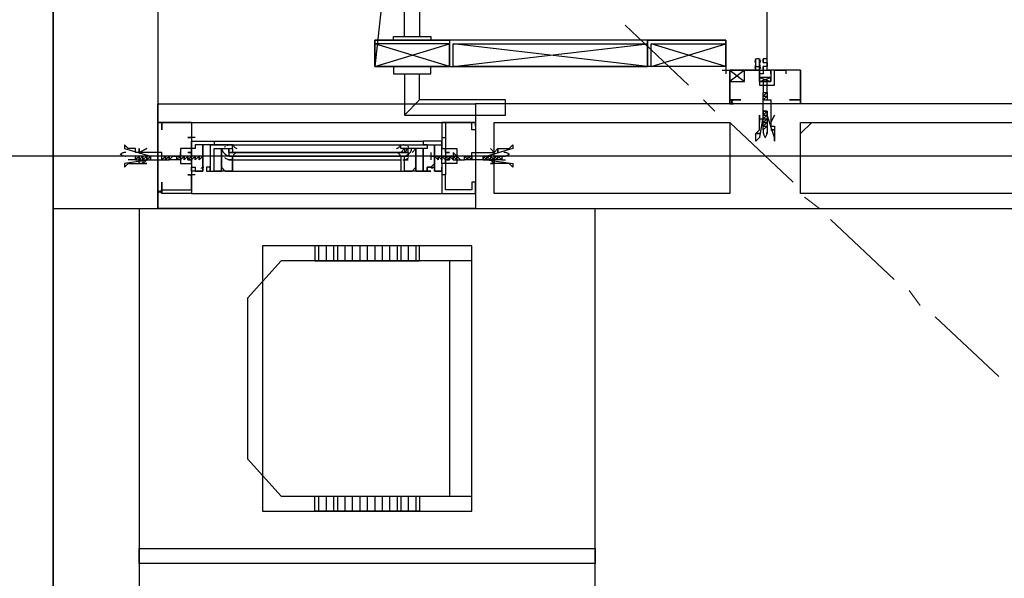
# Model space of a CAD drawing. Header units: millimetres. Extents: x 0 to 420, y 0 to 297.
# Tile 5 of 79: x 48.3 to 59.46, y 95.25 to 101.58. Entities that reach past the tile are written whole.
import ezdxf

# ---------------------------------------------------------------- set-up
doc = ezdxf.new("R2010")
doc.units = ezdxf.units.MM
doc.layers.add('LINE_000000', color=7, linetype='Continuous')

msp = doc.modelspace()

# ---------------------------------------------------------------- linework, layer by layer
at = {"layer": 'LINE_000000', "lineweight": 25}
for p, q in [((48.683, 219.625), (48.683, 63.161)), ((48.683, 99.356), (48.683, 211.201)), ((56.769, 101.134), (56.769, 105.706)), ((53.171, 101.05), (52.324, 101.304)), ((52.324, 101.05), (53.171, 101.304)), ((53.213, 101.05), (55.414, 101.304)), ((55.414, 101.05), (53.213, 101.304)), ((55.457, 101.05), (56.303, 101.304)), ((56.303, 101.05), (55.457, 101.304)), ((56.642, 101.092), (56.642, 101.134)), ((56.727, 101.092), (56.727, 101.134)), ((56.261, 101.007), (56.346, 101.007)), ((56.303, 101.05), (56.303, 100.965)), ((56.346, 101.007), (56.515, 100.88)), ((56.515, 101.007), (56.346, 100.88)), ((56.515, 101.007), (56.515, 101.007)), ((56.515, 101.007), (56.515, 101.007)), ((56.515, 100.965), (56.515, 100.965)), ((56.557, 100.965), (56.557, 100.965)), ((56.642, 101.007), (56.642, 101.05)), ((56.727, 101.007), (56.727, 101.05)), ((57.023, 101.007), (56.938, 101.007)), ((56.981, 101.007), (56.981, 101.007)), ((56.981, 101.007), (56.981, 100.965)), ((56.981, 100.965), (56.981, 100.965)), ((56.981, 100.965), (56.981, 100.965)), ((56.684, 100.923), (56.811, 100.88)), ((56.684, 100.923), (56.811, 100.88)), ((56.727, 100.753), (56.727, 100.753)), ((56.727, 100.711), (56.727, 100.753)), ((56.727, 100.753), (56.727, 100.753)), ((56.727, 100.753), (56.769, 100.753)), ((56.769, 100.753), (56.769, 100.711)), ((56.769, 100.753), (56.769, 100.753)), ((56.769, 100.753), (56.769, 100.753)), ((52.832, 100.669), (52.663, 100.499)), ((53.467, 100.626), (53.467, 99.441)), ((65.066, 100.626), (53.467, 100.626)), ((56.346, 100.626), (56.346, 100.669)), ((56.346, 100.626), (56.346, 100.626)), ((56.388, 100.669), (56.388, 100.669)), ((56.388, 100.626), (56.388, 100.626)), ((56.727, 100.711), (56.727, 100.711)), ((56.727, 100.669), (56.727, 100.711)), ((56.727, 100.711), (56.769, 100.711)), ((56.727, 100.711), (56.727, 100.711)), ((56.727, 100.669), (56.769, 100.669)), ((56.727, 100.669), (56.727, 100.669)), ((56.769, 100.711), (56.769, 100.669)), ((56.769, 100.711), (56.769, 100.711)), ((56.769, 100.669), (56.769, 100.669)), ((56.769, 100.669), (56.769, 100.669)), ((57.15, 100.669), (57.15, 100.669)), ((57.15, 100.626), (57.15, 100.626)), ((57.15, 100.626), (57.15, 100.626)), ((57.192, 100.626), (57.192, 100.626)), ((56.727, 100.499), (56.727, 100.542)), ((56.727, 100.542), (56.727, 100.542)), ((56.769, 100.542), (56.769, 100.499)), ((56.769, 100.542), (56.769, 100.542)), ((56.769, 100.542), (56.769, 100.542)), ((49.869, 100.415), (49.869, 100.415)), ((49.911, 100.415), (49.911, 100.415)), ((50.25, 100.415), (53.086, 100.415)), ((53.467, 100.415), (53.467, 100.415)), ((56.727, 100.499), (56.727, 100.499)), ((56.727, 100.457), (56.769, 100.499)), ((56.727, 100.499), (56.727, 100.499)), ((56.727, 100.457), (56.727, 100.499)), ((56.727, 100.499), (56.727, 100.499)), ((56.727, 100.499), (56.727, 100.499)), ((56.727, 100.457), (56.727, 100.457)), ((56.727, 100.457), (56.727, 100.457)), ((56.727, 100.457), (56.727, 100.457)), ((56.727, 100.372), (56.769, 100.415)), ((56.727, 100.372), (56.727, 100.415)), ((56.727, 100.415), (56.727, 100.415)), ((56.727, 100.415), (56.727, 100.415)), ((56.769, 100.499), (56.769, 100.499)), ((56.769, 100.499), (56.769, 100.457)), ((56.769, 100.499), (56.769, 100.499)), ((56.769, 100.499), (56.769, 100.499)), ((56.769, 100.457), (56.769, 100.457)), ((56.769, 100.457), (56.769, 100.415)), ((56.769, 100.457), (56.769, 100.457)), ((56.769, 100.457), (56.769, 100.457)), ((56.769, 100.415), (56.769, 100.372)), ((56.769, 100.415), (56.769, 100.415)), ((57.15, 100.288), (57.277, 100.415)), ((50.25, 100.288), (50.25, 100.203)), ((53.128, 100.288), (53.128, 100.203)), ((56.727, 100.372), (56.769, 100.372)), ((56.727, 100.372), (56.727, 100.372)), ((56.727, 100.372), (56.727, 100.372)), ((56.727, 100.33), (56.727, 100.372)), ((56.727, 100.372), (56.727, 100.372)), ((56.727, 100.372), (56.727, 100.372)), ((56.727, 100.33), (56.727, 100.288)), ((56.769, 100.372), (56.769, 100.372)), ((56.769, 100.372), (56.769, 100.372)), ((56.769, 100.372), (56.769, 100.372)), ((56.769, 100.372), (56.769, 100.288)), ((50.292, 100.245), (50.207, 100.245)), ((50.504, 100.203), (52.874, 100.203)), ((53.086, 100.245), (53.128, 100.245)), ((53.128, 100.245), (53.128, 100.245)), ((50.377, 100.076), (50.377, 100.076)), ((50.461, 100.161), (50.461, 100.161)), ((50.461, 100.161), (50.461, 100.161)), ((50.504, 100.161), (50.504, 100.161)), ((50.504, 100.161), (52.874, 100.161)), ((50.673, 100.076), (50.673, 100.118)), ((50.673, 100.118), (50.673, 100.118)), ((50.673, 100.118), (50.673, 100.076)), ((50.673, 100.076), (50.673, 100.034)), ((50.715, 100.161), (52.62, 100.161)), ((50.715, 100.118), (50.715, 100.118)), ((50.715, 100.118), (50.715, 100.076)), ((50.715, 100.118), (50.715, 100.118)), ((50.715, 100.118), (50.715, 100.076)), ((52.663, 100.118), (52.663, 100.118)), ((52.663, 100.118), (52.663, 100.076)), ((52.663, 100.118), (52.663, 100.118)), ((52.705, 100.076), (52.705, 100.118)), ((52.705, 100.118), (52.705, 100.118)), ((52.705, 100.076), (52.705, 100.034)), ((52.874, 100.161), (52.874, 100.161)), ((52.917, 100.161), (52.917, 100.161)), ((53.001, 99.991), (53.001, 100.076)), ((53.001, 100.076), (53.001, 100.076)), ((112.945, 100.034), (27.813, 100.034)), ((49.615, 100.034), (49.53, 100.034)), ((49.615, 99.991), (49.53, 99.991)), ((49.615, 99.991), (49.657, 100.034)), ((49.615, 100.034), (49.615, 100.034)), ((49.657, 100.034), (49.615, 100.034)), ((49.615, 99.991), (49.615, 99.991)), ((49.615, 99.991), (49.657, 99.991)), ((49.657, 100.034), (49.657, 100.034)), ((49.657, 100.034), (49.657, 100.034)), ((49.699, 100.034), (49.657, 100.034)), ((49.657, 99.991), (49.657, 99.991)), ((49.657, 99.991), (49.657, 99.991)), ((49.657, 99.991), (49.699, 99.991)), ((49.657, 99.991), (49.657, 99.991)), ((49.699, 99.991), (49.742, 100.034)), ((49.699, 100.034), (49.699, 100.034)), ((49.742, 100.034), (49.699, 100.034)), ((49.699, 100.034), (49.699, 100.034)), ((49.699, 100.034), (49.699, 100.034)), ((49.699, 99.991), (49.699, 99.991)), ((49.699, 99.991), (49.742, 99.991)), ((49.699, 99.991), (49.699, 99.991)), ((49.699, 99.991), (49.699, 99.991)), ((49.742, 100.034), (49.742, 100.034)), ((49.742, 100.034), (49.742, 100.034)), ((49.742, 100.034), (49.742, 100.034)), ((49.784, 100.034), (49.742, 100.034)), ((49.742, 99.991), (49.742, 99.991)), ((49.742, 99.991), (49.742, 99.991)), ((49.742, 99.991), (49.742, 99.991)), ((49.742, 99.991), (49.742, 99.991)), ((49.742, 99.991), (49.784, 99.991)), ((49.784, 100.034), (49.784, 100.034)), ((49.784, 100.034), (49.784, 100.034)), ((49.784, 99.991), (49.784, 99.991)), ((49.784, 99.991), (49.784, 99.991)), ((49.784, 99.991), (49.784, 99.991)), ((49.911, 99.991), (49.953, 100.034)), ((49.911, 100.034), (49.911, 100.034)), ((49.911, 100.034), (49.911, 100.034)), ((49.953, 100.034), (49.911, 100.034)), ((49.911, 99.991), (49.953, 99.991)), ((49.953, 100.034), (49.953, 100.034)), ((49.953, 100.034), (49.953, 100.034)), ((49.953, 100.034), (49.953, 100.034)), ((49.953, 99.991), (49.996, 100.034)), ((49.953, 100.034), (49.953, 100.034)), ((49.996, 100.034), (49.953, 100.034)), ((49.953, 99.991), (49.953, 99.991)), ((49.953, 99.991), (49.953, 99.991)), ((49.953, 99.991), (49.953, 99.991)), ((49.953, 99.991), (49.996, 99.991)), ((49.953, 99.991), (49.953, 99.991)), ((49.996, 100.034), (49.996, 100.034)), ((50.038, 100.034), (49.996, 100.034)), ((49.996, 99.991), (50.038, 100.034)), ((49.996, 99.991), (49.996, 99.991)), ((50.038, 100.034), (50.038, 100.034)), ((50.038, 100.034), (50.038, 100.034)), ((50.038, 100.034), (50.038, 100.034)), ((50.08, 100.034), (50.08, 100.034)), ((50.08, 100.034), (50.08, 100.034)), ((50.123, 100.034), (50.08, 100.034)), ((50.08, 100.034), (50.08, 100.034)), ((50.08, 100.034), (50.08, 100.034)), ((50.165, 100.034), (50.123, 100.034)), ((50.123, 100.034), (50.123, 100.034)), ((50.165, 100.034), (50.123, 100.034)), ((50.123, 100.034), (50.123, 100.034)), ((50.123, 100.034), (50.123, 100.034)), ((50.123, 100.034), (50.123, 100.034)), ((50.165, 100.034), (50.165, 100.034)), ((50.165, 100.034), (50.165, 100.034)), ((50.165, 100.034), (50.165, 100.034)), ((50.165, 100.034), (50.165, 100.034)), ((50.207, 100.034), (50.165, 100.034)), ((50.207, 100.034), (50.165, 100.034)), ((50.165, 100.034), (50.165, 100.034)), ((50.165, 100.034), (50.165, 100.034)), ((50.377, 100.034), (50.207, 100.034)), ((50.207, 100.034), (50.207, 100.034)), ((50.207, 100.034), (50.207, 100.034)), ((50.207, 100.034), (50.207, 100.034)), ((50.207, 100.034), (50.207, 100.034)), ((50.207, 100.034), (50.207, 100.034)), ((50.207, 100.034), (50.207, 100.034)), ((50.207, 100.034), (50.207, 100.034)), ((50.25, 100.034), (50.25, 100.034)), ((50.25, 100.034), (50.25, 100.034)), ((50.25, 100.034), (50.25, 100.034)), ((50.25, 100.034), (50.25, 100.034)), ((50.25, 100.034), (50.25, 100.034)), ((50.292, 100.034), (50.292, 100.034)), ((50.292, 100.034), (50.292, 100.034)), ((50.334, 100.034), (50.292, 100.034)), ((50.292, 100.034), (50.292, 100.034)), ((50.377, 100.034), (50.334, 100.034)), ((50.334, 100.034), (50.334, 100.034)), ((50.334, 100.034), (50.334, 100.034)), ((50.377, 100.034), (50.334, 100.034)), ((50.334, 100.034), (50.334, 100.034)), ((50.377, 100.034), (50.377, 100.034)), ((50.377, 100.034), (50.377, 100.034)), ((50.377, 100.034), (50.377, 100.034)), ((50.673, 100.034), (50.673, 100.034)), ((50.673, 100.034), (50.673, 100.034)), ((50.715, 100.034), (50.715, 100.034)), ((50.715, 99.991), (52.62, 99.991)), ((52.663, 100.034), (52.663, 100.034)), ((52.663, 100.034), (52.663, 100.034)), ((52.705, 100.034), (52.705, 100.034)), ((52.705, 100.034), (52.705, 100.034)), ((52.959, 100.034), (53.171, 100.034)), ((52.959, 100.034), (52.959, 99.991)), ((53.001, 100.034), (53.001, 100.034)), ((53.001, 100.034), (53.001, 100.034)), ((53.001, 100.034), (53.001, 100.034)), ((53.001, 100.034), (53.044, 100.034)), ((53.001, 100.034), (53.001, 100.034)), ((53.001, 100.034), (53.044, 100.034)), ((53.001, 100.034), (53.001, 100.034)), ((53.044, 100.034), (53.044, 100.034)), ((53.044, 100.034), (53.044, 100.034)), ((53.044, 100.034), (53.044, 100.034)), ((53.044, 100.034), (53.044, 100.034)), ((53.044, 100.034), (53.044, 100.034)), ((53.086, 100.034), (53.086, 100.034)), ((53.086, 100.034), (53.086, 100.034)), ((53.086, 100.034), (53.086, 100.034)), ((53.086, 100.034), (53.086, 100.034)), ((53.086, 100.034), (53.086, 100.034)), ((53.128, 100.034), (53.128, 100.034)), ((53.128, 100.034), (53.171, 100.034)), ((53.128, 100.034), (53.128, 100.034)), ((53.128, 100.034), (53.128, 100.034)), ((53.128, 100.034), (53.128, 100.034)), ((53.171, 100.034), (53.171, 100.034)), ((53.171, 100.034), (53.213, 100.034)), ((53.171, 100.034), (53.171, 100.034)), ((53.171, 100.034), (53.171, 100.034)), ((53.213, 100.034), (53.213, 100.034)), ((53.213, 100.034), (53.213, 100.034)), ((53.213, 100.034), (53.213, 100.034)), ((53.213, 100.034), (53.255, 100.034)), ((53.213, 100.034), (53.213, 100.034)), ((53.213, 100.034), (53.213, 100.034)), ((53.255, 100.034), (53.255, 100.034)), ((53.255, 100.034), (53.255, 100.034)), ((53.255, 100.034), (53.255, 100.034)), ((53.255, 100.034), (53.255, 100.034)), ((53.298, 100.034), (53.298, 100.034)), ((53.298, 100.034), (53.298, 100.034)), ((53.298, 100.034), (53.298, 100.034)), ((53.298, 100.034), (53.298, 100.034)), ((53.298, 100.034), (53.298, 100.034)), ((53.34, 100.034), (53.382, 100.034)), ((53.34, 100.034), (53.34, 100.034)), ((53.34, 100.034), (53.34, 100.034)), ((53.34, 99.991), (53.34, 99.991)), ((53.382, 100.034), (53.425, 100.034)), ((53.382, 100.034), (53.382, 100.034)), ((53.382, 99.991), (53.382, 99.991)), ((53.425, 99.991), (53.382, 99.991)), ((53.382, 99.991), (53.382, 99.991)), ((53.425, 100.034), (53.425, 100.034)), ((53.425, 99.991), (53.425, 100.034)), ((53.425, 100.034), (53.425, 100.034)), ((53.425, 100.034), (53.425, 100.034)), ((53.425, 100.034), (53.425, 100.034)), ((53.425, 99.991), (53.425, 99.991)), ((53.425, 99.991), (53.425, 99.991)), ((53.425, 99.991), (53.425, 99.991)), ((53.552, 100.034), (53.594, 100.034)), ((53.552, 100.034), (53.552, 100.034)), ((53.594, 99.991), (53.552, 99.991)), ((53.552, 99.991), (53.552, 99.991)), ((53.594, 100.034), (53.636, 100.034)), ((53.594, 100.034), (53.594, 100.034)), ((53.594, 100.034), (53.594, 100.034)), ((53.594, 99.991), (53.594, 99.991)), ((53.636, 100.034), (53.636, 100.034)), ((53.636, 100.034), (53.636, 100.034)), ((53.636, 99.991), (53.636, 99.991)), ((53.679, 99.991), (53.636, 99.991)), ((53.679, 100.034), (53.721, 100.034)), ((53.679, 100.034), (53.679, 100.034)), ((53.721, 99.991), (53.679, 99.991)), ((53.679, 99.991), (53.679, 99.991)), ((53.721, 99.991), (53.721, 100.034)), ((53.721, 100.034), (53.721, 100.034)), ((53.721, 100.034), (53.721, 100.034)), ((53.721, 100.034), (53.763, 100.034)), ((53.721, 100.034), (53.721, 100.034)), ((53.721, 100.034), (53.721, 100.034)), ((53.721, 99.991), (53.721, 99.991)), ((53.763, 99.991), (53.721, 99.991)), ((53.721, 99.991), (53.721, 99.991)), ((53.721, 99.991), (53.721, 99.991)), ((53.763, 100.034), (53.806, 100.034)), ((53.763, 99.991), (53.763, 99.991)), ((53.763, 99.991), (53.806, 99.991)), ((50.377, 99.907), (50.377, 99.907)), ((50.377, 99.864), (50.377, 99.864)), ((50.419, 99.907), (50.419, 99.907)), ((50.419, 99.907), (50.419, 99.907)), ((50.419, 99.907), (50.419, 99.864)), ((50.419, 99.864), (50.419, 99.864)), ((50.419, 99.864), (50.419, 99.864)), ((50.715, 99.864), (52.62, 99.864)), ((52.959, 99.907), (52.959, 99.907)), ((52.959, 99.907), (52.959, 99.907)), ((52.959, 99.864), (52.959, 99.864)), ((52.959, 99.864), (52.959, 99.864)), ((53.001, 99.864), (53.001, 99.864)), ((50.292, 99.822), (50.207, 99.822)), ((50.25, 99.822), (50.25, 99.822)), ((50.25, 99.78), (50.25, 99.822)), ((53.128, 99.822), (53.128, 99.822)), ((53.128, 99.822), (53.128, 99.822)), ((49.869, 99.653), (49.869, 99.653)), ((49.911, 99.653), (49.911, 99.653)), ((53.467, 99.653), (53.467, 99.653)), ((49.869, 99.61), (49.869, 99.61)), ((50.25, 99.61), (53.086, 99.61)), ((48.683, 99.441), (66.252, 99.441)), ((54.822, 93.853), (54.822, 99.441)), ((51.689, 99.018), (51.689, 98.848)), ((51.774, 99.018), (51.774, 98.848)), ((51.858, 99.018), (51.858, 98.848)), ((51.901, 99.018), (51.901, 98.848)), ((51.985, 99.018), (51.985, 98.848)), ((52.07, 99.018), (52.07, 98.848)), ((52.155, 99.018), (52.155, 98.848)), ((52.239, 99.018), (52.239, 98.848)), ((52.324, 99.018), (52.324, 98.848)), ((52.409, 99.018), (52.409, 98.848)), ((52.493, 99.018), (52.493, 98.848)), ((52.578, 99.018), (52.578, 98.848)), ((52.62, 99.018), (52.62, 98.848)), ((52.705, 99.018), (52.705, 98.848)), ((52.79, 99.018), (52.79, 98.848)), ((53.171, 98.848), (53.171, 96.181)), ((51.689, 96.181), (51.689, 96.012)), ((51.774, 96.181), (51.774, 96.012)), ((51.858, 96.181), (51.858, 96.012)), ((51.901, 96.181), (51.901, 96.012)), ((51.985, 96.181), (51.985, 96.012)), ((52.07, 96.181), (52.07, 96.012)), ((52.155, 96.181), (52.155, 96.012)), ((52.239, 96.181), (52.239, 96.012)), ((52.324, 96.181), (52.324, 96.012)), ((52.409, 96.181), (52.409, 96.012)), ((52.493, 96.181), (52.493, 96.012)), ((52.578, 96.181), (52.578, 96.012)), ((52.62, 96.181), (52.62, 96.012)), ((52.705, 96.181), (52.705, 96.012)), ((52.79, 96.181), (52.79, 96.012))]:
    msp.add_line(p, q, dxfattribs=at)
at = {"layer": 'LINE_000000', "lineweight": 13}
for p, q in [((55.16, 101.515), (55.88, 100.838)), ((56.303, 101.007), (56.303, 101.007)), ((56.049, 100.669), (56.176, 100.542)), ((56.346, 100.415), (57.065, 99.737)), ((57.192, 99.568), (57.362, 99.441)), ((57.489, 99.314), (58.208, 98.637)), ((58.378, 98.51), (58.505, 98.34)), ((58.674, 98.213), (59.394, 97.536))]:
    msp.add_line(p, q, dxfattribs=at)
at = {"layer": 'LINE_000000', "lineweight": 0}
for p, q in [((56.769, 100.626), (56.769, 100.626)), ((49.869, 100.034), (49.869, 100.034)), ((53.298, 100.034), (53.298, 100.034)), ((53.467, 100.034), (53.467, 100.034))]:
    msp.add_line(p, q, dxfattribs=at)
at = {"layer": 'LINE_000000', "lineweight": 25}
for points in [[(49.869, 117.644), (49.869, 111.972), (57.235, 111.972), (57.235, 105.41), (56.261, 105.41), (56.261, 110.998), (49.869, 110.998), (49.869, 99.441)], [(56.346, 105.029), (55.584, 104.987), (54.822, 104.733), (54.102, 104.352), (53.509, 103.886), (53.001, 103.251), (52.62, 102.574), (52.409, 101.812), (52.324, 101.05)], [(52.663, 101.388), (52.663, 101.854), (53.806, 101.854), (53.806, 101.685), (52.832, 101.685), (52.832, 101.388)], [(53.213, 101.346), (52.324, 101.346), (52.324, 101.05)], [(55.414, 101.219), (55.414, 101.346), (53.171, 101.346), (53.171, 101.05), (53.171, 101.304), (52.324, 101.304), (52.324, 101.05), (53.171, 101.05), (52.324, 101.05), (52.324, 101.346), (53.171, 101.346), (53.171, 101.05)], [(52.536, 101.346), (52.536, 101.388), (52.959, 101.388), (52.959, 101.346)], [(56.303, 101.05), (56.303, 101.346), (55.414, 101.346), (55.414, 101.219)], [(56.694, 101.126), (56.687, 101.13), (56.679, 101.132), (56.671, 101.134), (56.663, 101.134), (56.655, 101.134), (56.647, 101.132), (56.64, 101.13), (56.632, 101.126)], [(56.632, 101.027), (56.637, 101.037), (56.64, 101.048), (56.641, 101.06), (56.642, 101.071), (56.641, 101.082), (56.64, 101.093), (56.637, 101.104), (56.632, 101.115)], [(56.694, 101.115), (56.69, 101.104), (56.687, 101.093), (56.685, 101.082), (56.684, 101.071), (56.685, 101.06), (56.687, 101.048), (56.69, 101.037), (56.694, 101.027)], [(52.536, 101.05), (52.536, 100.965), (52.959, 100.965), (52.959, 101.05)], [(52.663, 100.965), (52.663, 100.499), (53.806, 100.499), (53.806, 100.669), (52.832, 100.669), (52.832, 100.965)], [(57.15, 101.007), (56.811, 101.007), (56.811, 100.965), (56.811, 100.88), (56.769, 100.88), (56.684, 100.88), (56.684, 100.965), (56.684, 101.007), (56.346, 101.007), (56.346, 100.669), (56.43, 100.669), (56.473, 100.669), (56.43, 100.669), (56.346, 100.669), (56.346, 101.007), (56.515, 101.007)], [(56.515, 100.965), (56.515, 101.007), (56.557, 101.007)], [(56.515, 100.965), (56.515, 101.007), (56.557, 101.007)], [(56.557, 101.007), (56.684, 101.007), (56.684, 100.838), (56.854, 100.838), (56.854, 101.007), (56.981, 101.007)], [(56.632, 101.058), (56.64, 101.054), (56.647, 101.052), (56.655, 101.05), (56.663, 101.05), (56.671, 101.05), (56.679, 101.052), (56.687, 101.054), (56.694, 101.058)], [(57.15, 101.007), (57.15, 100.669), (57.065, 100.669), (57.023, 100.669), (57.065, 100.669), (57.15, 100.669), (57.15, 101.007), (56.981, 101.007)], [(56.684, 100.88), (56.811, 100.88), (56.811, 100.923), (56.684, 100.923), (56.684, 100.88), (56.811, 100.923)], [(56.684, 100.88), (56.811, 100.88), (56.811, 100.923), (56.684, 100.923), (56.684, 100.88), (56.811, 100.923)], [(56.769, 100.753), (56.769, 100.88), (56.811, 100.88), (56.769, 100.88), (56.727, 100.88), (56.727, 100.753)], [(56.727, 100.753), (56.769, 100.753), (56.727, 100.711), (56.769, 100.753)], [(56.388, 100.669), (56.346, 100.626), (56.388, 100.626)], [(56.727, 100.711), (56.769, 100.711), (56.727, 100.669)], [(57.15, 100.669), (57.15, 100.669), (57.15, 100.626)], [(56.769, 100.542), (56.727, 100.542), (56.769, 100.542), (56.727, 100.499), (56.769, 100.499)], [(49.911, 100.415), (49.911, 100.415), (49.869, 100.415), (49.911, 100.415), (49.869, 100.415)], [(50.25, 100.415), (49.911, 100.415), (50.25, 100.415), (50.25, 100.118), (50.25, 100.076), (50.25, 100.118), (50.123, 100.118), (50.123, 100.034), (50.123, 99.949), (50.25, 99.949), (50.25, 99.991), (50.25, 99.949), (50.25, 99.61), (49.911, 99.61), (49.911, 99.737), (49.911, 99.695), (49.911, 99.653), (50.25, 99.653), (50.25, 99.78)], [(49.911, 100.372), (49.911, 100.415), (49.911, 100.372), (49.911, 100.415), (49.911, 100.33), (49.911, 100.415), (50.25, 100.415), (50.25, 100.245)], [(53.086, 100.415), (53.467, 100.415), (53.086, 100.415), (53.086, 100.118), (53.128, 100.118), (53.128, 100.076), (53.128, 100.118), (53.255, 100.118), (53.255, 100.034), (53.255, 99.949), (53.128, 99.949), (53.128, 99.991), (53.128, 99.949), (53.086, 99.949), (53.086, 99.61), (53.467, 99.61), (53.467, 99.737), (53.425, 99.737), (53.425, 99.695), (53.425, 99.653), (53.128, 99.653), (53.128, 99.78)], [(53.467, 100.372), (53.467, 100.415), (53.467, 100.372), (53.467, 100.415), (53.467, 100.33), (53.425, 100.33), (53.425, 100.415), (53.128, 100.415), (53.128, 100.245)], [(56.727, 100.499), (56.769, 100.499), (56.727, 100.457)], [(56.727, 100.415), (56.769, 100.415), (56.727, 100.415), (56.769, 100.457)], [(56.727, 100.372), (56.769, 100.372), (56.727, 100.33)], [(56.727, 100.304), (56.727, 100.296), (56.729, 100.287), (56.731, 100.279), (56.734, 100.271), (56.737, 100.263), (56.741, 100.256), (56.746, 100.249), (56.751, 100.242)], [(56.745, 100.242), (56.75, 100.249), (56.755, 100.256), (56.759, 100.263), (56.762, 100.271), (56.765, 100.279), (56.767, 100.287), (56.768, 100.296), (56.769, 100.304)], [(50.25, 100.245), (50.25, 100.245), (50.25, 100.118), (50.123, 100.118), (50.123, 99.949), (50.25, 99.949), (50.25, 99.822)], [(53.128, 100.245), (53.128, 100.245), (53.128, 100.118), (53.255, 100.118), (53.255, 99.949), (53.128, 99.949), (53.128, 99.822)], [(49.504, 100.076), (49.496, 100.075), (49.487, 100.074), (49.479, 100.072), (49.471, 100.069), (49.463, 100.066), (49.456, 100.062), (49.449, 100.057), (49.442, 100.052)], [(50.038, 100.034), (50.123, 100.034), (50.123, 100.076), (50.123, 100.034), (50.123, 99.991), (49.996, 99.991)], [(50.59, 100.122), (50.594, 100.106), (50.6, 100.092), (50.608, 100.078), (50.618, 100.066), (50.629, 100.056), (50.642, 100.047), (50.657, 100.041), (50.672, 100.036)], [(50.59, 100.122), (50.594, 100.106), (50.6, 100.092), (50.608, 100.078), (50.618, 100.066), (50.629, 100.056), (50.642, 100.047), (50.657, 100.041), (50.672, 100.036)], [(50.635, 100.142), (50.633, 100.141), (50.632, 100.14), (50.631, 100.139), (50.629, 100.138), (50.628, 100.137), (50.627, 100.136), (50.625, 100.135), (50.624, 100.134)], [(50.689, 100.161), (50.685, 100.16), (50.68, 100.16), (50.675, 100.159), (50.671, 100.158), (50.666, 100.157), (50.662, 100.156), (50.657, 100.154), (50.653, 100.152)], [(52.705, 100.076), (50.673, 100.076), (52.705, 100.076), (50.673, 100.076), (52.705, 100.076), (50.673, 100.076)], [(50.717, 100.167), (50.72, 100.159), (50.723, 100.151), (50.728, 100.144), (50.734, 100.137), (50.74, 100.132), (50.747, 100.127), (50.755, 100.123), (50.763, 100.12)], [(50.763, 100.074), (50.755, 100.071), (50.747, 100.067), (50.74, 100.063), (50.734, 100.057), (50.728, 100.05), (50.723, 100.043), (50.72, 100.035), (50.717, 100.027)], [(52.572, 100.12), (52.581, 100.123), (52.589, 100.127), (52.596, 100.132), (52.602, 100.137), (52.608, 100.144), (52.612, 100.151), (52.616, 100.159), (52.619, 100.167)], [(52.619, 100.027), (52.616, 100.035), (52.612, 100.043), (52.608, 100.05), (52.602, 100.057), (52.596, 100.063), (52.589, 100.067), (52.581, 100.071), (52.572, 100.074)], [(52.663, 100.118), (52.62, 100.076), (52.663, 100.076)], [(52.683, 100.152), (52.678, 100.154), (52.674, 100.156), (52.67, 100.157), (52.665, 100.158), (52.66, 100.159), (52.656, 100.16), (52.651, 100.16), (52.647, 100.161)], [(52.705, 100.118), (52.663, 100.076), (52.705, 100.076)], [(52.664, 100.036), (52.679, 100.041), (52.693, 100.047), (52.706, 100.056), (52.718, 100.066), (52.728, 100.078), (52.736, 100.092), (52.742, 100.106), (52.746, 100.122)], [(52.664, 100.036), (52.679, 100.041), (52.693, 100.047), (52.706, 100.056), (52.718, 100.066), (52.728, 100.078), (52.736, 100.092), (52.742, 100.106), (52.746, 100.122)], [(52.712, 100.134), (52.71, 100.135), (52.709, 100.136), (52.708, 100.137), (52.706, 100.138), (52.705, 100.139), (52.704, 100.14), (52.702, 100.141), (52.701, 100.142)], [(52.79, 100.076), (52.79, 100.118), (52.747, 100.076)], [(52.959, 100.076), (52.959, 100.034), (53.001, 100.034), (52.959, 100.034)], [(53.34, 100.034), (53.255, 100.034), (53.213, 100.076), (53.213, 100.034), (53.255, 100.034), (53.213, 100.034), (53.213, 99.991), (53.255, 99.991), (53.34, 99.991)], [(53.852, 100.052), (53.845, 100.057), (53.838, 100.062), (53.83, 100.066), (53.822, 100.069), (53.814, 100.072), (53.806, 100.074), (53.797, 100.075), (53.789, 100.076)], [(49.442, 100.058), (49.449, 100.053), (49.456, 100.048), (49.463, 100.044), (49.471, 100.041), (49.479, 100.038), (49.487, 100.036), (49.496, 100.034), (49.504, 100.034)], [(49.699, 99.991), (49.699, 100.034), (49.657, 99.991), (49.657, 100.034), (49.657, 99.991)], [(49.699, 100.034), (49.699, 99.991), (49.742, 100.034)], [(49.742, 99.991), (49.784, 100.034), (49.784, 99.991), (49.784, 100.034), (49.784, 99.991)], [(49.996, 99.991), (49.996, 100.034), (49.996, 99.991), (50.038, 100.034)], [(50.08, 100.034), (50.08, 99.991), (50.123, 100.034), (50.08, 99.991)], [(50.165, 99.991), (50.165, 100.034), (50.123, 99.991), (50.123, 100.034), (50.123, 99.991), (50.123, 100.034)], [(50.207, 99.991), (50.207, 100.034), (50.165, 99.991)], [(50.25, 99.991), (50.25, 100.034), (50.207, 99.991)], [(50.292, 100.034), (50.292, 99.991), (50.334, 100.034)], [(50.377, 100.034), (50.334, 99.991), (50.334, 100.034), (50.292, 100.034)], [(50.673, 99.991), (50.715, 99.991), (50.715, 100.034), (50.715, 99.991), (50.715, 99.864), (50.588, 99.864), (50.588, 99.907), (50.588, 99.864), (50.588, 99.907)], [(50.588, 99.907), (50.631, 99.864), (50.715, 99.864), (50.715, 99.991), (50.673, 99.991)], [(50.624, 100.018), (50.632, 100.012), (50.639, 100.007), (50.648, 100.002), (50.656, 99.998), (50.665, 99.995), (50.675, 99.993), (50.684, 99.992), (50.694, 99.991)], [(52.705, 99.991), (52.663, 99.991), (52.663, 100.034), (52.62, 100.034), (52.62, 99.991), (52.62, 99.864), (52.747, 99.864), (52.79, 99.907), (52.79, 99.864), (52.79, 99.907)], [(52.642, 99.991), (52.652, 99.992), (52.661, 99.993), (52.67, 99.995), (52.679, 99.998), (52.688, 100.002), (52.696, 100.007), (52.704, 100.012), (52.712, 100.018)], [(52.79, 99.907), (52.747, 99.864), (52.663, 99.864), (52.663, 99.991), (52.705, 99.991)], [(53.001, 99.991), (53.001, 100.034), (53.044, 99.991)], [(53.086, 100.034), (53.086, 99.991), (53.044, 100.034)], [(53.044, 99.991), (53.044, 100.034), (53.086, 99.991)], [(53.086, 100.034), (53.128, 99.991), (53.128, 100.034), (53.171, 100.034)], [(53.128, 100.034), (53.171, 99.991), (53.171, 100.034), (53.213, 100.034)], [(53.213, 100.034), (53.213, 99.991), (53.171, 100.034)], [(53.255, 99.991), (53.255, 100.034), (53.255, 99.991), (53.213, 100.034), (53.255, 99.991), (53.255, 100.034), (53.298, 99.991)], [(53.382, 99.991), (53.34, 99.991), (53.34, 100.034)], [(53.425, 100.034), (53.425, 99.991), (53.382, 100.034)], [(53.382, 99.991), (53.382, 100.034), (53.425, 99.991)], [(53.552, 99.991), (53.552, 100.034), (53.594, 99.991), (53.594, 100.034), (53.594, 99.991)], [(53.636, 100.034), (53.636, 99.991), (53.594, 100.034)], [(53.636, 100.034), (53.636, 99.991), (53.594, 99.991)], [(53.679, 100.034), (53.636, 100.034), (53.679, 99.991), (53.636, 100.034)], [(53.679, 100.034), (53.679, 99.991), (53.679, 100.034), (53.721, 99.991), (53.721, 100.034)], [(53.763, 100.034), (53.763, 99.991), (53.721, 100.034)], [(53.789, 100.034), (53.797, 100.034), (53.806, 100.036), (53.814, 100.038), (53.822, 100.041), (53.83, 100.044), (53.838, 100.048), (53.845, 100.053), (53.852, 100.058)], [(50.388, 99.906), (50.384, 99.905), (50.38, 99.904), (50.376, 99.903), (50.372, 99.901), (50.368, 99.899), (50.364, 99.897), (50.36, 99.895), (50.357, 99.892)], [(52.959, 99.907), (52.917, 99.907), (52.917, 99.864), (52.959, 99.864)], [(52.979, 99.892), (52.975, 99.895), (52.972, 99.897), (52.968, 99.899), (52.964, 99.901), (52.96, 99.903), (52.956, 99.904), (52.952, 99.905), (52.947, 99.906)], [(53.128, 99.78), (53.128, 99.822), (53.086, 99.822)], [(49.911, 99.653), (49.911, 99.61), (49.869, 99.653), (49.911, 99.61)], [(49.911, 99.61), (49.911, 99.653), (49.869, 99.61), (49.911, 99.653)], [(49.657, 99.441), (49.657, 93.853), (54.822, 93.853), (54.822, 92.879), (48.683, 92.879), (48.683, 99.441)], [(53.425, 98.848), (51.266, 98.848), (50.885, 98.425), (50.885, 96.605), (51.266, 96.181), (53.425, 96.181)]]:
    msp.add_lwpolyline(points, dxfattribs=at)
for points in [[(55.414, 101.05), (53.213, 101.05), (53.213, 101.304), (55.414, 101.304), (55.414, 101.05), (55.414, 101.346), (53.171, 101.346), (53.171, 101.05), (55.414, 101.05)], [(55.414, 101.05), (55.414, 101.346), (56.303, 101.346), (56.303, 101.05), (55.414, 101.05)], [(55.457, 101.05), (55.457, 101.304), (56.303, 101.304), (56.303, 101.05), (55.457, 101.05)], [(56.727, 101.007), (56.727, 100.965), (56.684, 100.965), (56.684, 101.007), (56.727, 101.007), (56.811, 101.007), (56.811, 100.965), (56.811, 101.007), (56.769, 101.007), (56.769, 101.05), (56.769, 101.092), (56.769, 101.134), (56.727, 101.134), (56.727, 101.092), (56.769, 101.092), (56.769, 101.05), (56.727, 101.05), (56.727, 101.007)], [(56.684, 101.007), (56.684, 101.134), (56.684, 101.007)], [(56.727, 101.007), (56.727, 100.965), (56.684, 100.965), (56.684, 101.007), (56.727, 101.007), (56.811, 101.007), (56.811, 100.965), (56.811, 101.007), (56.769, 101.007), (56.769, 101.05), (56.769, 101.092), (56.769, 101.134), (56.727, 101.134), (56.727, 101.092), (56.769, 101.092), (56.769, 101.05), (56.727, 101.05), (56.727, 101.007)], [(56.515, 101.007), (56.346, 101.007), (56.346, 100.88), (56.515, 100.88), (56.515, 101.007)], [(53.467, 99.441), (49.869, 99.441), (49.869, 100.626), (53.467, 100.626), (53.467, 99.441)], [(56.388, 100.626), (56.346, 100.669), (56.388, 100.626)], [(56.727, 100.542), (56.727, 100.499), (56.684, 100.245), (56.642, 100.203), (56.642, 100.288), (56.684, 100.288), (56.642, 100.288), (56.684, 100.33), (56.684, 100.372), (56.684, 100.415), (56.684, 100.457), (56.727, 100.457), (56.727, 100.499), (56.727, 100.669), (56.811, 100.669), (56.811, 100.499), (56.811, 100.457), (56.811, 100.415), (56.811, 100.372), (56.854, 100.372), (56.854, 100.33), (56.811, 100.33), (56.854, 100.33), (56.854, 100.288), (56.854, 100.203), (56.854, 100.245), (56.769, 100.499), (56.769, 100.542), (56.727, 100.542)], [(57.15, 100.626), (57.15, 100.669), (57.15, 100.626)], [(53.679, 99.61), (53.679, 100.415), (56.346, 100.415), (56.346, 99.61), (53.679, 99.61)], [(56.684, 100.415), (56.684, 100.499), (56.684, 100.415)], [(56.769, 100.457), (56.727, 100.415), (56.727, 100.457), (56.769, 100.457)], [(56.811, 100.415), (56.854, 100.499), (56.811, 100.415)], [(57.15, 99.61), (57.15, 100.415), (65.193, 100.415), (65.193, 99.61), (57.15, 99.61)], [(50.207, 100.245), (50.25, 100.245), (50.207, 100.245)], [(50.461, 100.161), (50.377, 100.161), (50.377, 99.907), (50.377, 99.949), (50.377, 99.907), (50.377, 99.864), (50.25, 99.864), (50.25, 99.907), (50.292, 99.907), (50.292, 99.864), (50.377, 99.864), (50.377, 100.161), (50.292, 100.161), (50.292, 100.118), (50.25, 100.118), (50.25, 100.203), (50.504, 100.203), (50.504, 100.161), (50.461, 100.161)], [(52.917, 100.161), (52.959, 100.161), (53.001, 100.161), (53.001, 99.907), (53.001, 99.949), (52.959, 99.907), (53.001, 99.907), (53.001, 99.864), (53.086, 99.864), (53.086, 99.907), (53.086, 99.864), (53.001, 99.864), (53.001, 100.161), (53.086, 100.161), (53.086, 100.118), (53.086, 100.203), (52.874, 100.203), (52.874, 100.161), (52.917, 100.161)], [(49.784, 99.991), (49.488, 99.949), (49.488, 99.907), (49.53, 99.949), (49.572, 99.949), (49.615, 99.949), (49.657, 99.949), (49.657, 99.991), (49.699, 99.991), (49.699, 99.949), (49.742, 99.991), (49.784, 99.991), (49.911, 99.991), (49.911, 100.076), (49.784, 100.076), (49.742, 100.076), (49.699, 100.076), (49.657, 100.076), (49.657, 100.118), (49.657, 100.076), (49.615, 100.076), (49.615, 100.118), (49.572, 100.118), (49.53, 100.118), (49.488, 100.161), (49.488, 100.118), (49.784, 100.034), (49.784, 99.991)], [(49.657, 100.076), (49.742, 100.118), (49.657, 100.076)], [(50.207, 99.991), (50.25, 99.991), (50.25, 99.949), (50.25, 100.118), (50.25, 100.076), (50.207, 100.076), (50.25, 100.076), (50.25, 99.991), (50.207, 99.991)], [(50.377, 100.076), (50.377, 100.034), (50.377, 99.991), (50.377, 100.076)], [(50.631, 100.118), (50.673, 100.118), (50.715, 100.118), (50.715, 100.161), (50.504, 100.161), (50.461, 100.161), (50.461, 100.118), (50.461, 99.864), (50.461, 99.907), (50.419, 99.907), (50.419, 99.864), (50.588, 99.864), (50.588, 99.907), (50.588, 99.864), (50.588, 99.907), (50.588, 100.118), (50.631, 100.118)], [(50.504, 100.161), (50.461, 100.161), (50.504, 100.161)], [(50.504, 100.118), (50.588, 100.118), (50.588, 99.864), (50.504, 99.864), (50.504, 100.118)], [(50.588, 100.076), (50.588, 100.118), (50.588, 100.076)], [(52.747, 100.118), (52.705, 100.118), (52.663, 100.118), (52.705, 100.118), (52.663, 100.118), (52.62, 100.118), (52.62, 100.161), (52.874, 100.161), (52.917, 100.161), (52.917, 100.118), (52.874, 100.118), (52.874, 99.864), (52.917, 99.864), (52.917, 99.907), (52.959, 99.907), (52.917, 99.907), (52.917, 99.864), (52.959, 99.864), (52.747, 99.864), (52.79, 99.907), (52.79, 99.864), (52.79, 99.907), (52.79, 100.118), (52.747, 100.118)], [(52.874, 100.118), (52.79, 100.118), (52.79, 99.864), (52.874, 99.864), (52.874, 100.118)], [(52.874, 100.161), (52.917, 100.161), (52.874, 100.161)], [(53.171, 99.991), (53.128, 99.991), (53.128, 99.949), (53.086, 99.949), (53.086, 100.118), (53.128, 100.118), (53.128, 100.076), (53.171, 100.076), (53.128, 100.076), (53.128, 99.991), (53.171, 99.991)], [(53.171, 99.991), (53.128, 99.991), (53.128, 99.949), (53.086, 99.949), (53.086, 100.118), (53.128, 100.118), (53.128, 100.076), (53.171, 100.076), (53.128, 100.076), (53.128, 99.991), (53.171, 99.991)], [(53.552, 99.991), (53.594, 99.991), (53.89, 99.949), (53.89, 99.907), (53.848, 99.949), (53.806, 99.949), (53.763, 99.949), (53.721, 99.949), (53.679, 99.949), (53.679, 99.991), (53.679, 99.949), (53.636, 99.991), (53.594, 99.991), (53.425, 99.991), (53.425, 100.076), (53.594, 100.076), (53.636, 100.076), (53.679, 100.076), (53.721, 100.118), (53.721, 100.076), (53.721, 100.118), (53.763, 100.118), (53.806, 100.118), (53.848, 100.118), (53.89, 100.161), (53.89, 100.118), (53.594, 100.034), (53.552, 100.034), (53.552, 99.991)], [(53.679, 100.076), (53.636, 100.118), (53.679, 100.076)], [(49.615, 100.034), (49.615, 99.991), (49.615, 100.034)], [(49.657, 99.949), (49.742, 99.949), (49.657, 99.949)], [(49.742, 100.034), (49.742, 99.991), (49.742, 100.034)], [(49.953, 100.034), (49.953, 99.991), (49.953, 100.034)], [(50.08, 100.034), (50.038, 100.034), (50.08, 100.034)], [(50.165, 99.991), (50.165, 100.034), (50.165, 99.991)], [(50.207, 99.991), (50.207, 100.034), (50.207, 99.991)], [(50.25, 99.991), (50.25, 100.034), (50.25, 99.991)], [(50.25, 99.991), (50.292, 100.034), (50.25, 99.991)], [(50.292, 99.991), (50.292, 100.034), (50.292, 99.991)], [(50.334, 99.991), (50.334, 100.034), (50.334, 99.991)], [(52.705, 100.034), (50.673, 100.034), (52.705, 100.034)], [(52.663, 100.034), (52.62, 100.034), (52.663, 100.034)], [(52.705, 100.034), (52.663, 100.034), (52.705, 100.034)], [(53.044, 99.991), (53.044, 100.034), (53.044, 99.991)], [(53.086, 99.991), (53.086, 100.034), (53.086, 99.991)], [(53.128, 99.991), (53.128, 100.034), (53.128, 99.991)], [(53.171, 99.991), (53.171, 100.034), (53.171, 99.991)], [(53.213, 99.991), (53.213, 100.034), (53.213, 99.991)], [(53.34, 100.034), (53.382, 99.991), (53.34, 100.034)], [(53.679, 99.949), (53.636, 99.949), (53.679, 99.949)], [(50.207, 99.822), (50.25, 99.822), (50.207, 99.822)], [(53.467, 99.653), (53.467, 99.61), (53.467, 99.653), (53.467, 99.61), (53.467, 99.653), (53.467, 99.61), (53.467, 99.653)], [(53.425, 96.012), (53.425, 99.018), (51.054, 99.018), (51.054, 96.012), (53.425, 96.012)], [(52.832, 98.848), (52.832, 99.018), (51.647, 99.018), (51.647, 98.848), (52.832, 98.848)], [(52.832, 96.181), (52.832, 96.012), (51.647, 96.012), (51.647, 96.181), (52.832, 96.181)], [(54.822, 95.589), (54.822, 95.419), (49.657, 95.419), (49.657, 95.589), (54.822, 95.589)]]:
    msp.add_lwpolyline(points, close=True, dxfattribs=at)
at = {"layer": 'LINE_000000', "lineweight": 13}
for points in [[(56.303, 101.05), (56.303, 101.304), (56.303, 101.05)], [(56.346, 101.007), (56.642, 101.007), (56.346, 101.007)]]:
    msp.add_lwpolyline(points, close=True, dxfattribs=at)

doc.saveas('drawing.dxf')
